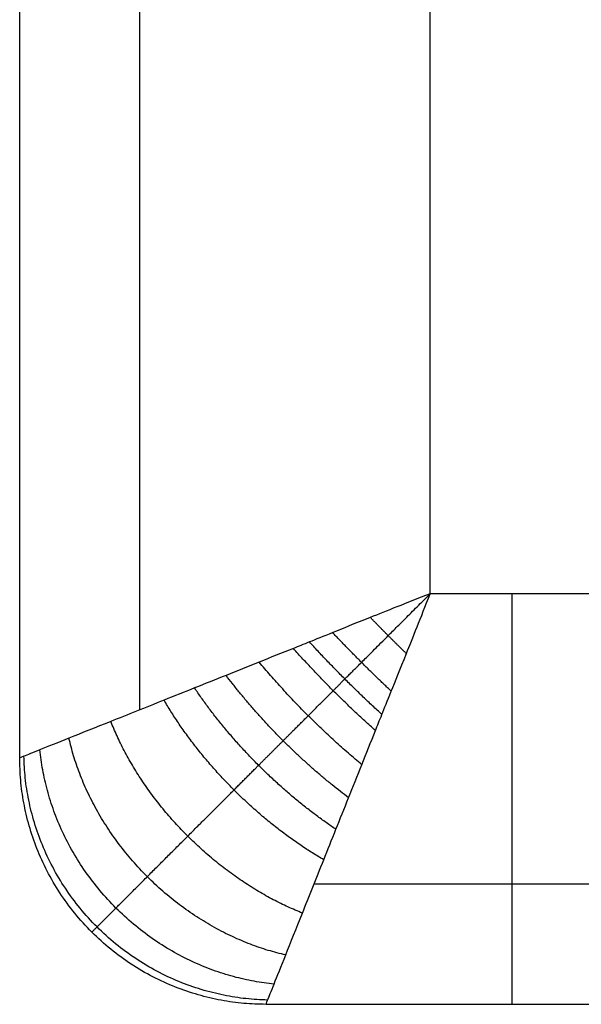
# Model space of a CAD drawing. Header units: millimetres. Extents: x -4722 to -3222, y -3277 to -2337.
# Tile 1 of 47: x -4722 to -4654, y -3257 to -3137. Entities that reach past the tile are written whole.
import ezdxf

# ---------------------------------------------------------------- set-up
doc = ezdxf.new("R2010")
doc.units = ezdxf.units.MM
doc.layers.add('c$Calque 20', color=7, linetype='Continuous', true_color=0xb60d0d)

msp = doc.modelspace()

# ---------------------------------------------------------------- linework, layer by layer
at = {"layer": 'c$Calque 20'}
for p, q in [((-4672.11, -3206.55), (-4672.11, -2436.55)), ((-4652.11, -3206.55), (-4672.11, -3206.55))]:
    msp.add_line(p, q, dxfattribs=at)
for points in [[(-4722.11, -3226.55, -750), (-4722.11, -2831.55, -750), (-4722.11, -2436.55, -750)], [(-4722.11, -3226.55, -50), (-4722.11, -2831.55, -50), (-4722.11, -2436.55, -50)], [(-4722.11, -3226.55, -375), (-4722.11, -2831.55, -375), (-4722.11, -2436.55, -375)], [(-4707.47, -3220.69, -14.64), (-4707.47, -2828.62, -14.64), (-4707.47, -2436.55, -14.64)], [(-4722.11, -3226.55, -750), (-4722.11, -3226.55, -400), (-4722.11, -3226.55, -50)], [(-4637.97, -3241.9, -14.64), (-4662.11, -3241.9, -14.64), (-4686.25, -3241.9, -14.64)], [(-4713.32, -3247.76, -750), (-4713.32, -3247.76, -400), (-4713.32, -3247.76, -50)], [(-4632.11, -3256.55, -750), (-4662.11, -3256.55, -750), (-4692.11, -3256.55, -750)], [(-4692.11, -3256.55, -750), (-4692.11, -3256.55, -400), (-4692.11, -3256.55, -50)], [(-4632.11, -3256.55, -50), (-4662.11, -3256.55, -50), (-4692.11, -3256.55, -50)], [(-4632.11, -3256.55, -375), (-4662.11, -3256.55, -375), (-4692.11, -3256.55, -375)], [(-4662.11, -3256.55, -50), (-4662.11, -3256.55, -400), (-4662.11, -3256.55, -750)]]:
    msp.add_open_spline(points, degree=2, dxfattribs=at)
for points, knots in [([(-4672.11, -3206.55), (-4675.11, -3207.73, -0.01), (-4679.86, -3209.62, -0.5), (-4684.28, -3211.4, -1.46), (-4686.96, -3212.49, -2.24), (-4689.57, -3213.53, -3.11), (-4692.97, -3214.88, -4.48), (-4696.96, -3216.49, -6.53), (-4700.83, -3218.04, -8.98), (-4705.67, -3219.97, -12.72), (-4711.02, -3222.11, -18.14), (-4716.18, -3224.17, -25.79), (-4719.79, -3225.62, -34.09), (-4721.72, -3226.39, -42.26), (-4722.11, -3226.55, -47.61), (-4722.11, -3226.55, -50)], [-32.905402, -32.905402, -32.905402, -32.905402, -31.848308, -30.791215, -29.734122, -28.677029, -26.240684, -23.804339, -21.417407, -19.030475, -14.489611, -10.27234, -6.409019, -2.873393, 0, 0, 0, 0]), ([(-4692.11, -3256.55, -50), (-4692.11, -3256.55, -47.61), (-4691.96, -3256.16, -42.26), (-4691.18, -3254.22, -34.09), (-4689.74, -3250.61, -25.79), (-4687.68, -3245.45, -18.14), (-4685.53, -3240.1, -12.72), (-4683.6, -3235.26, -8.98), (-4682.05, -3231.39, -6.53), (-4680.44, -3227.4, -4.48), (-4679.1, -3224.01, -3.11), (-4678.05, -3221.39, -2.24), (-4676.97, -3218.72, -1.46), (-4675.18, -3214.3, -0.5), (-4673.29, -3209.55, -0.01), (-4672.11, -3206.55)], [0, 0, 0, 0, 2.873393, 6.409019, 10.27234, 14.489611, 19.030475, 21.417407, 23.804339, 26.240684, 28.677029, 29.734122, 30.791215, 31.848308, 32.905402, 32.905402, 32.905402, 32.905402])]:
    msp.add_open_spline(points, degree=3, knots=knots, dxfattribs=at)
msp.add_rational_spline([(-4713.32, -3247.76, -50), (-4713.33, -3247.76, -47.01), (-4712.84, -3247.28, -40.37), (-4710.52, -3244.96, -30.68), (-4706.6, -3241.03, -21.75), (-4701.61, -3236.04, -14.41), (-4696.95, -3231.38, -9.71), (-4693.03, -3227.46, -6.68), (-4690.01, -3224.44, -4.77), (-4686.98, -3221.42, -3.23), (-4684.5, -3218.94, -2.22), (-4682.61, -3217.04, -1.59), (-4680.68, -3215.12, -1.07), (-4677.53, -3211.97, -0.44), (-4674.2, -3208.63, -0.07), (-4672.11, -3206.55)], [0.853553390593, 0.853551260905, 0.856311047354, 0.869556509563, 0.891702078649, 0.918492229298, 0.940825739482, 0.957180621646, 0.968430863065, 0.978144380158, 0.984686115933, 0.988906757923, 0.991508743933, 0.993769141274, 0.995046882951, 0.995628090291], degree=3, knots=[0, 0, 0, 0, 2.873393, 6.409019, 10.27234, 14.489611, 19.030475, 21.417407, 23.804339, 26.240684, 28.677029, 29.734122, 30.791215, 31.848308, 32.905402, 32.905402, 32.905402, 32.905402], dxfattribs=at)
for points, weights in [([(-4662.11, -3256.55, -50), (-4662.11, -3256.55), (-4662.11, -3206.55)], [1, 0.707106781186, 1]), ([(-4675.01, -3213.85, -0.54), (-4677.24, -3211.67, -0.37), (-4679.41, -3209.44, -0.54)], [1, 0.987423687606, 1]), ([(-4676.85, -3218.43, -1.43), (-4680.53, -3214.97, -0.66), (-4683.99, -3211.29, -1.43)], [1, 0.982903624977, 1]), ([(-4677.99, -3221.25, -2.21), (-4682.61, -3217.04, -0.93), (-4686.81, -3212.43, -2.21)], [1, 0.977700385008, 1]), ([(-4678.78, -3223.21, -2.86), (-4684.07, -3218.51, -1.2), (-4688.78, -3213.21, -2.86)], [1, 0.971818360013, 1]), ([(-4680.44, -3227.37, -4.54), (-4687.27, -3221.7, -1.95), (-4692.94, -3214.87, -4.54)], [1, 0.955716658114, 1]), ([(-4682.05, -3231.4, -6.62), (-4690.56, -3225, -2.95), (-4696.97, -3216.49, -6.62)], [1, 0.936182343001, 1]), ([(-4683.59, -3235.24, -9.06), (-4693.9, -3228.34, -4.21), (-4700.81, -3218.03, -9.06)], [1, 0.913894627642, 1]), ([(-4685.07, -3238.95, -11.92), (-4697.38, -3231.81, -5.85), (-4704.52, -3219.51, -11.92)], [1, 0.888807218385, 1]), ([(-4687.67, -3245.44, -18.58), (-4704.4, -3238.83, -10.4), (-4711.01, -3222.1, -18.58)], [1, 0.835128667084, 1]), ([(-4689.71, -3250.54, -26.25), (-4711.25, -3245.68, -17.24), (-4716.11, -3224.14, -26.25)], [1, 0.782853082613, 1]), ([(-4691.12, -3254.08, -34.49), (-4717.14, -3251.58, -26.81), (-4719.64, -3225.56, -34.49)], [1, 0.740352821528, 1]), ([(-4692.11, -3256.55, -50), (-4722.11, -3256.55, -50), (-4722.11, -3226.55, -50)], [1, 0.707106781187, 1]), ([(-4692.11, -3256.55, -750), (-4722.11, -3256.55, -750), (-4722.11, -3226.55, -750)], [1, 0.707106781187, 1]), ([(-4692.11, -3256.55, -400), (-4722.11, -3256.55, -400), (-4722.11, -3226.55, -400)], [1, 0.707106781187, 1]), ([(-4691.91, -3256.03, -42.86), (-4721.01, -3255.44, -38.75), (-4721.6, -3226.34, -42.86)], [1, 0.714264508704, 1])]:
    msp.add_rational_spline(points, weights, degree=2, dxfattribs=at)

doc.saveas('drawing.dxf')
